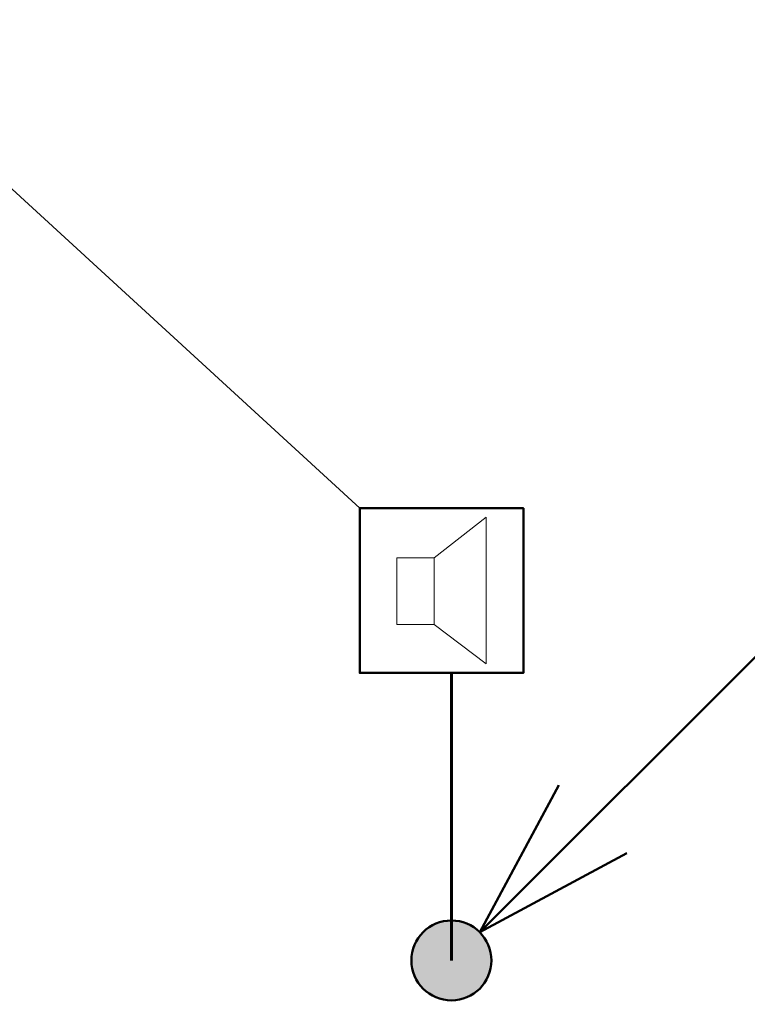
# Model space of a CAD drawing. Header units: millimetres. Extents: x -277772 to 277599, y -59564 to 282085.
# Tile 3 of 190: x -230677 to -229312, y -18272 to -16424. Entities that reach past the tile are written whole.
import ezdxf
from ezdxf import colors
from ezdxf.entities.mleader import LeaderData, LeaderLine
from ezdxf.math import Vec2, Vec3

# ---------------------------------------------------------------- set-up
doc = ezdxf.new("R2010")
doc.units = ezdxf.units.MM
for name, color, linetype, lineweight in [('КИП_выноска', 6, 'Continuous', 25), ('КИП_прибор', 140, 'Continuous', 50), ('КИП_трасса', 3, 'Continuous', 60)]:
    doc.layers.add(name, color=color, linetype=linetype, lineweight=lineweight)
doc.styles.add('CP.Text', font='arial.ttf')
doc.linetypes.add('в трубе открыто', pattern='A,10,[133,ltypeshp.shx,S=0.75,R=0,X=-5,Y=2.5],-2.5,[130,ltypeshp.shx,S=2.5,R=-45,X=0,Y=0],-2.5', length=15)

# ---------------------------------------------------------------- blocks, each defined once
blk = doc.blocks.new('A$C449d8904')
blk.add_lwpolyline([(0, 309), (0, 0), (306.9, 0), (306.9, 309)], close=True)
at = {"lineweight": 18}
for points in [[(237.1, 16.9), (237.1, 292.1), (139.7, 215.9), (139.7, 91)], [(69.8, 215.9), (69.8, 91), (139.7, 91), (139.7, 215.9)]]:
    blk.add_lwpolyline(points, close=True, dxfattribs=at)
blk = doc.blocks.new('_None')
blk = doc.blocks.new('*U13')
at = {"lineweight": 50}
h = blk.add_hatch(color=256, dxfattribs=at)
h.dxf.hatch_style = 1
edge = h.paths.add_edge_path()
edge.add_arc((0, 0), 0.75, 45, 405)
for q in [(6.187, 6.187), (2.015, 3.288), (3.288, 2.015)]:
    blk.add_line((0.53, 0.53), q, dxfattribs=at)
blk.add_circle((0, 0), 0.75, dxfattribs=at)

msp = doc.modelspace()

# ---------------------------------------------------------------- linework, layer by layer
at = {"layer": 'КИП_трасса', "linetype": 'в трубе открыто', "ltscale": 100}
msp.add_line((-229867.2, -18189.4), (-229867.2, -17650), dxfattribs=at)

# ---------------------------------------------------------------- block references
at = {"layer": 'КИП_выноска', "xscale": 100, "yscale": 100, "zscale": 100}
msp.add_blockref('*U13', (-229867.2, -18189.4), dxfattribs=at)
at = {"layer": 'КИП_прибор'}
msp.add_blockref('A$C449d8904', (-230039.1, -17650), dxfattribs=at)

# ---------------------------------------------------------------- next in the draw order: leaders
at = {"layer": 'КИП_выноска'}
ml = msp.add_multileader_mtext('Standard', dxfattribs=at)
ml.set_content('УП7.2', color=256, style='CP.Text')
ml.set_leader_properties(color=256, linetype='ByLayer', lineweight=-1)
ml.set_arrow_properties(name='NONE')
ml.build(insert=Vec2(0, 0))
ml.multileader.update_dxf_attribs({"has_dogleg": 0, "text_left_attachment_type": 6, "text_right_attachment_type": 6, "dogleg_length": 0.5, "arrow_head_size": 300})
ctx = ml.context
ctx.base_point, ctx.char_height, ctx.arrow_head_size, ctx.landing_gap_size, ctx.plane_origin = Vec3(-231843.9, -16728.6), 250, 300, 100, Vec3(-229673.7, -19388.5)
ctx.left_attachment, ctx.right_attachment, ctx.text_align_type = 6, 6, 2
notes = []
notes.append((ctx, [(1, (1, 1, 0), (-230705.1, -16728.6), (-1, 0), 0.5, [(0, [(-230039.1, -17341)], 0, [])])]))
ctx.mtext.insert, ctx.mtext.width, ctx.mtext.alignment, ctx.mtext.flow_direction = Vec3(-230805.6, -16428.6), 1238.542, 3, 5
ctx.mtext.has_bg_fill, ctx.mtext.bg_color, ctx.mtext.bg_scale_factor, ctx.mtext.bg_transparency, ctx.mtext.use_window_bg_color = 1, -1027028792, 1.5, 0, 1
for ctx, leaders in notes:
    for number, flags, end, landing, length, lines in leaders:
        leader = LeaderData()
        leader.index, (leader.has_last_leader_line, leader.has_dogleg_vector, leader.attachment_direction) = number, flags
        leader.last_leader_point, leader.dogleg_vector, leader.dogleg_length = Vec3(end), Vec3(landing), length
        for number, points, colour, breaks in lines:
            line = LeaderLine()
            line.index, line.vertices, line.color, line.breaks = number, Vec3.list(points), colors.encode_raw_color(colour), breaks
            leader.lines.append(line)
        ctx.leaders.append(leader)

doc.saveas('drawing.dxf')
